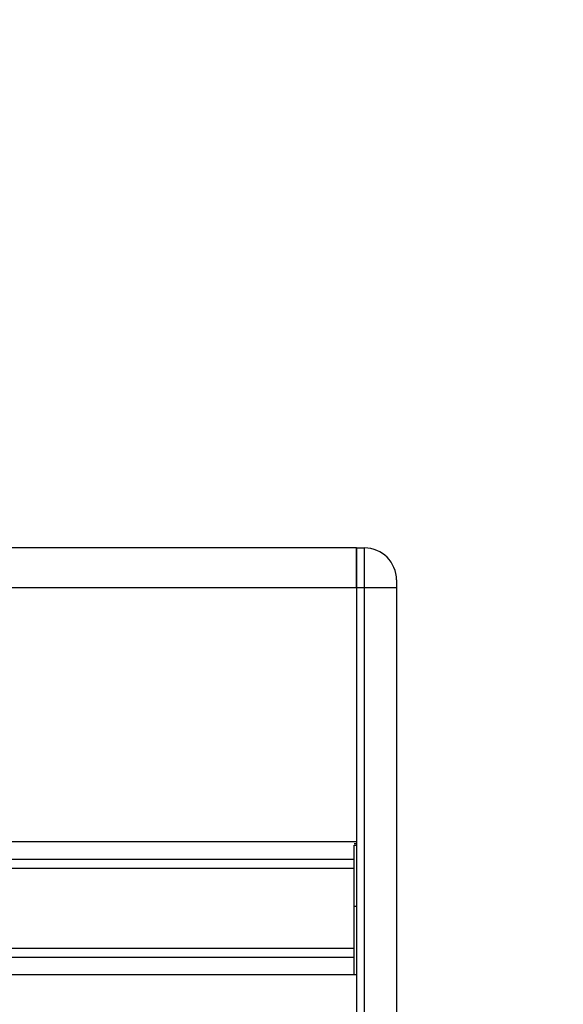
# Model space of a CAD drawing. Header units: millimetres. Extents: x 0 to 420, y 0 to 297.
# Tile 62 of 68: x 340 to 345, y 163 to 173. Entities that reach past the tile are written whole.
import ezdxf

# ---------------------------------------------------------------- set-up
doc = ezdxf.new("R2010")
doc.units = ezdxf.units.MM
doc.layers.add('QUOTE', color=174, linetype='Continuous')
doc.styles.add('SLDTEXTSTYLE3', font='TXT', dxfattribs={"width": 0.75})
doc.dimstyles.new('SLDDIMSTYLE1', dxfattribs={"dimtxt": 3, "dimasz": 3, "dimexe": 0, "dimexo": 0.0625, "dimgap": 0.75, "dimtad": 1, "dimlfac": 6.533088, "dimrnd": 1e-09, "dimzin": 12, "dimdsep": 46, "dimtxsty": 'SLDTEXTSTYLE3', "dimsah": 1, "dimcen": 0.09, "dimadec": 0, "dimazin": 3, "dimtfac": 1, "dimtdec": 3, "dimtofl": 0, "dimtmove": 0, "dimatfit": 3, "dimfxl": 0, "dimfrac": 2, "dimtolj": 1, "dimtzin": 12, "dimarcsym": 0})

# ---------------------------------------------------------------- blocks, each defined once
blk = doc.blocks.new('_D_1')
at = {"layer": 'QUOTE'}
for p, q in [((328.3247, 280.2243), (365.9198, 280.2243)), ((363.9198, 142.6018), (363.9198, 280.2243)), ((347.391, 142.6018), (365.9198, 142.6018))]:
    blk.add_line(p, q, dxfattribs=at)
for points in [[(363.9198, 280.2243), (363.4198, 277.2243), (364.4198, 277.2243)], [(363.9198, 142.6018), (364.4198, 145.6018), (363.4198, 145.6018)]]:
    blk.add_solid(points, dxfattribs=at)
at = {"layer": 'QUOTE', "insert": (360.0526, 206.4256), "char_height": 3, "attachment_point": 1, "rotation": 90, "style": 'SLDTEXTSTYLE3'}
blk.add_mtext('899,1', dxfattribs=at)

msp = doc.modelspace()

# ---------------------------------------------------------------- linework, layer by layer
at = {"color": 7, "linetype": 'Continuous', "lineweight": 25}
for p, q in [((343.1621, 167.5517), (327.1666, 167.5517)), ((343.1621, 167.5517), (343.1621, 167.169)), ((343.1621, 167.5517), (343.2386, 167.5517)), ((343.1621, 167.169), (343.1621, 167.5517)), ((343.2386, 167.169), (343.2386, 167.5517)), ((343.5448, 167.2456), (343.5448, 167.169)), ((343.1621, 167.169), (275.8126, 167.169)), ((343.1621, 167.169), (343.1621, 164.7429)), ((343.2386, 167.169), (343.1621, 167.169)), ((343.1621, 167.169), (343.1621, 161.0464)), ((343.2386, 161.0464), (343.2386, 167.169)), ((343.5448, 167.169), (343.2386, 167.169)), ((343.5448, 167.169), (343.5448, 161.0464)), ((343.1621, 164.7429), (275.8126, 164.7429)), ((343.1621, 164.7238), (343.1391, 164.7238)), ((343.1391, 164.7127), (343.1621, 164.7127)), ((343.1391, 164.577), (337.3073, 164.577)), ((343.1391, 164.4891), (337.3183, 164.4891)), ((343.1391, 164.1308), (343.1621, 164.1308)), ((343.1391, 164.0465), (343.1391, 164.1041)), ((343.1391, 163.7263), (337.3183, 163.7263)), ((343.1391, 163.6384), (337.3073, 163.6384)), ((343.1621, 163.4725), (275.8126, 163.4725)), ((343.1621, 163.4725), (343.1621, 161.0464))]:
    msp.add_line(p, q, dxfattribs=at)
msp.add_arc((343.2386, 167.2456), 0.3061, 0, 90, dxfattribs=at)
for points, knots in [([(343.1391, 164.1308), (343.1391, 164.2529), (343.1391, 164.4725), (343.1391, 164.6388), (343.1391, 164.7127)], [0, 0, 0, 0, 0.555879, 1, 1, 1, 1]), ([(343.1391, 163.4725), (343.1391, 163.4771), (343.1391, 163.5018), (343.1391, 163.5906), (343.1391, 163.7373), (343.1391, 163.9235), (343.1391, 164.0595), (343.1391, 164.1308)], [0, 0, 0, 0, 0.048032, 0.253697, 0.478596, 0.726306, 1, 1, 1, 1])]:
    msp.add_open_spline(points, degree=3, knots=knots, dxfattribs=at)

# ---------------------------------------------------------------- dimensions: what is measured, and where the dimension line sits
at = {"layer": 'QUOTE'}
dim = msp.add_linear_dim(base=(363.9198, 280.2243), p1=(345.391, 142.6018), p2=(326.3247, 280.2243), angle=90, dimstyle='SLDDIMSTYLE1', dxfattribs=at)
dim.commit()
dim.dimension.update_dxf_attribs({"geometry": '_D_1', "text_midpoint": (363.9198, 211.4131), "dimtype": 160})

doc.saveas('drawing.dxf')
